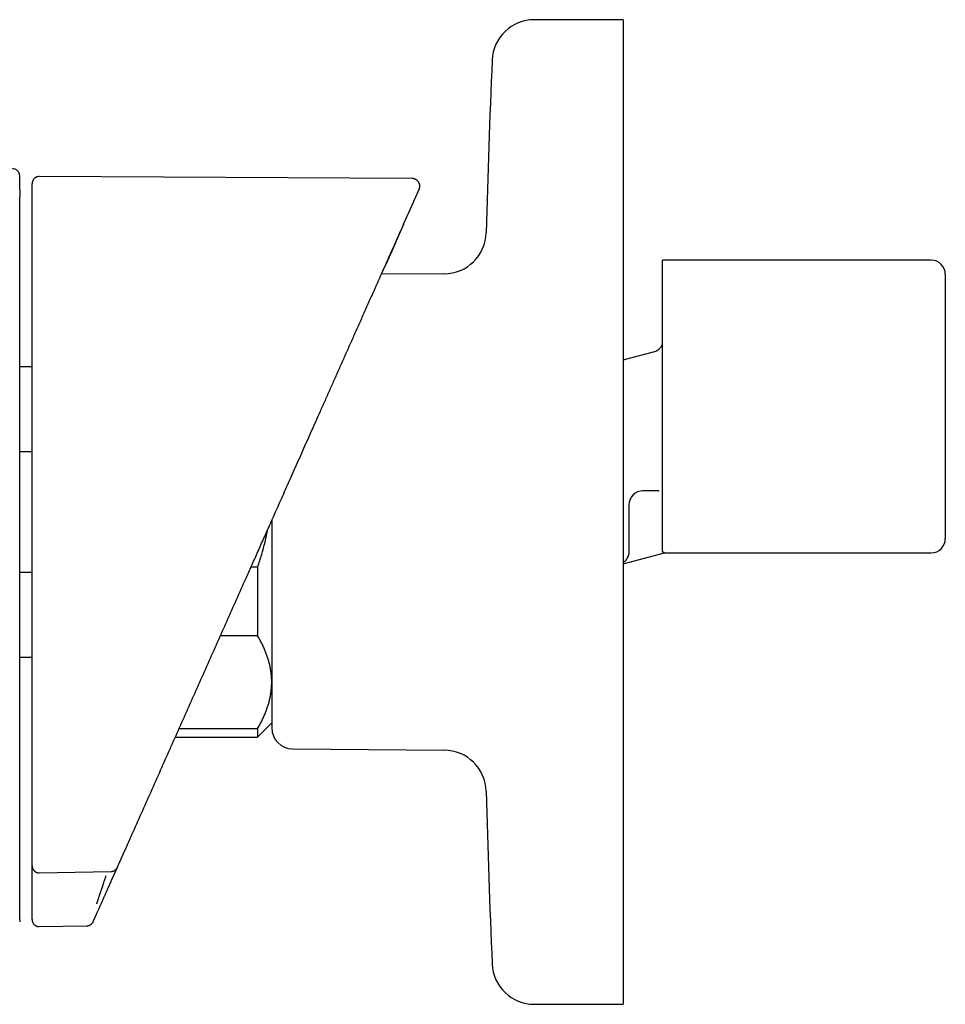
# Model space of a CAD drawing. Header units: millimetres. Extents: x 8 to 964, y 12 to 423.
# Tile 4 of 16: x 167 to 233, y 353 to 423. Entities that reach past the tile are written whole.
import ezdxf

# ---------------------------------------------------------------- set-up
doc = ezdxf.new("R2010")
doc.units = ezdxf.units.MM

msp = doc.modelspace()

# ---------------------------------------------------------------- linework, layer by layer
at = {"color": 7, "linetype": 'Continuous', "lineweight": 30}
for p, q in [((209.906, 423.017), (203.578, 423.017)), ((209.906, 423.017), (209.906, 353.017)), ((194.889, 411.724), (168.369, 411.863)), ((168.369, 411.861), (168.369, 411.861)), ((194.284, 408.469), (195.011, 410.102)), ((195.007, 410.099), (195.016, 410.113)), ((194.277, 408.453), (194.278, 408.456)), ((194.284, 408.469), (194.278, 408.456)), ((231.806, 405.917), (212.706, 405.917)), ((212.706, 385.176), (212.706, 405.917)), ((197.183, 404.954), (192.701, 404.915)), ((232.806, 404.917), (232.806, 395.517)), ((209.906, 398.828), (212.065, 399.406)), ((167.866, 398.334), (166.984, 398.334)), ((232.806, 395.517), (232.806, 386.117)), ((167.866, 392.291), (166.984, 392.291)), ((212.428, 389.524), (211.306, 389.524)), ((212.445, 389.524), (212.428, 389.524)), ((210.306, 388.524), (210.306, 386.351)), ((209.906, 384.334), (212.827, 385.117)), ((210.306, 385.184), (210.305, 385.189)), ((210.306, 385.184), (210.305, 385.189)), ((212.827, 385.117), (231.806, 385.117)), ((166.984, 383.743), (167.866, 383.743)), ((183.44, 384.113), (183.906, 384.113)), ((183.906, 384.113), (183.906, 379.21)), ((183.906, 379.21), (181.257, 379.21)), ((166.984, 377.699), (167.866, 377.699)), ((178.326, 372.627), (183.906, 372.627)), ((183.906, 372.017), (184.906, 373.017)), ((183.906, 372.627), (183.906, 372.017)), ((178.055, 372.017), (183.906, 372.017)), ((186.393, 371.174), (197.183, 371.08)), ((167.866, 362.097), (167.866, 362.858)), ((173.583, 361.973), (173.931, 362.755)), ((168.376, 362.365), (168.375, 362.366)), ((168.376, 362.367), (173.484, 362.461)), ((173.483, 362.458), (173.483, 362.459)), ((166.984, 359.047), (166.984, 359.035)), ((166.984, 359.035), (166.984, 359.028)), ((168.375, 358.54), (171.764, 358.599)), ((203.578, 353.017), (209.906, 353.017))]:
    msp.add_line(p, q, dxfattribs=at)
for centre, radius, start, end in [((203.578, 420.017), 3, 90, 177.54481), ((949.893, 388.017), 750, 177.544811, 178.482807), ((166.484, 411.925), 0.5, 0, 90.49951), ((197.157, 407.954), 3, 270.5, 358.48281), ((231.806, 404.917), 1, 0, 90), ((211.306, 388.524), 1, 90, 180), ((231.806, 386.117), 1, 270, 0), ((186.406, 372.674), 1.5, 180, 269.5), ((197.157, 368.08), 3, 1.51719, 89.5), ((949.893, 388.017), 750, 181.517193, 182.455189), ((203.578, 356.017), 3, 182.45519, 270)]:
    msp.add_arc(centre, radius, start, end, dxfattribs=at)
for points, knots in [([(166.984, 410.942), (166.984, 410.987), (166.984, 411.076), (166.984, 411.199), (166.984, 411.313), (166.984, 411.417), (166.984, 411.511), (166.984, 411.596), (166.984, 411.671), (166.984, 411.737), (166.984, 411.795), (166.984, 411.842), (166.984, 411.879), (166.984, 411.906), (166.984, 411.922), (166.984, 411.924), (166.984, 411.925)], [0, 0, 0, 0, 0.070435, 0.140805, 0.211108, 0.281346, 0.351519, 0.421626, 0.491667, 0.561643, 0.634881, 0.708048, 0.781143, 0.854166, 0.927119, 1, 1, 1, 1]), ([(168.369, 411.863), (168.344, 411.862), (168.297, 411.861), (168.23, 411.846), (168.171, 411.825), (168.12, 411.799), (168.078, 411.773), (168.043, 411.746), (168.015, 411.72), (167.98, 411.683), (167.951, 411.643), (167.93, 411.609), (167.922, 411.592), (167.917, 411.583), (167.913, 411.574), (167.908, 411.563), (167.903, 411.551), (167.897, 411.537), (167.892, 411.522), (167.887, 411.506), (167.882, 411.489), (167.877, 411.47), (167.873, 411.448), (167.869, 411.424), (167.867, 411.399), (167.866, 411.374), (167.866, 411.357), (167.866, 411.348)], [0, 0, 0, 0, 0.052273, 0.101155, 0.145808, 0.185567, 0.21997, 0.248749, 0.274189, 0.299563, 0.34989, 0.37476, 0.380936, 0.3872, 0.394767, 0.404701, 0.422391, 0.445587, 0.474493, 0.509212, 0.549801, 0.596293, 0.659904, 0.732068, 0.8128, 0.902105, 1, 1, 1, 1]), ([(195.389, 410.951), (195.395, 410.965), (195.406, 410.991), (195.416, 411.026), (195.424, 411.055), (195.43, 411.089), (195.436, 411.134), (195.437, 411.191), (195.433, 411.248), (195.422, 411.304), (195.406, 411.357), (195.388, 411.402), (195.368, 411.44), (195.35, 411.47), (195.332, 411.498), (195.313, 411.522), (195.293, 411.545), (195.268, 411.571), (195.235, 411.601), (195.189, 411.635), (195.137, 411.665), (195.079, 411.691), (195.02, 411.709), (194.956, 411.722), (194.912, 411.723), (194.889, 411.724)], [0, 0, 0, 0, 0.042574, 0.076678, 0.101471, 0.123688, 0.172576, 0.226353, 0.279438, 0.330776, 0.381298, 0.431945, 0.465657, 0.498245, 0.528652, 0.556826, 0.582739, 0.612513, 0.653823, 0.706166, 0.768614, 0.821268, 0.878032, 0.937962, 1, 1, 1, 1]), ([(166.984, 410.942), (166.984, 410.94), (166.984, 410.938), (166.984, 410.924), (166.984, 410.902), (166.984, 410.873), (166.984, 410.835), (166.984, 410.791), (166.984, 410.742), (166.984, 410.686), (166.984, 410.626), (166.984, 410.563), (166.984, 410.498), (166.984, 410.453), (166.984, 410.43)], [0, 0, 0, 0, 0.082895, 0.1656753, 0.2496918, 0.3321176, 0.4149239, 0.4994873, 0.5818962, 0.6647162, 0.7493216, 0.8326355, 0.9157206, 1, 1, 1, 1]), ([(167.866, 410.383), (167.866, 410.432), (167.866, 410.531), (167.866, 410.664), (167.866, 410.786), (167.866, 410.896), (167.866, 410.993), (167.866, 411.08), (167.866, 411.154), (167.866, 411.217), (167.866, 411.269), (167.866, 411.309), (167.866, 411.335), (167.866, 411.347), (167.866, 411.347), (167.866, 411.347)], [0, 0, 0, 0, 0.078881, 0.15776, 0.236639, 0.315516, 0.394392, 0.473267, 0.552142, 0.631016, 0.713646, 0.796275, 0.878903, 0.961532, 1, 1, 1, 1]), ([(195.011, 410.102), (195.012, 410.103), (195.013, 410.105), (195.014, 410.108), (195.015, 410.111), (195.017, 410.115), (195.018, 410.118), (195.02, 410.122), (195.022, 410.126), (195.023, 410.129), (195.025, 410.133), (195.027, 410.137), (195.028, 410.141), (195.03, 410.145), (195.032, 410.149), (195.034, 410.153), (195.036, 410.158), (195.038, 410.162), (195.04, 410.167), (195.042, 410.172), (195.044, 410.177), (195.047, 410.181), (195.049, 410.187), (195.051, 410.192), (195.053, 410.197), (195.056, 410.202), (195.058, 410.208), (195.061, 410.214), (195.063, 410.219), (195.066, 410.225), (195.069, 410.231), (195.071, 410.237), (195.074, 410.243), (195.077, 410.249), (195.08, 410.256), (195.083, 410.262), (195.086, 410.269), (195.088, 410.276), (195.091, 410.282), (195.094, 410.289), (195.097, 410.295), (195.099, 410.3), (195.102, 410.305), (195.106, 410.315), (195.114, 410.333), (195.125, 410.358), (195.137, 410.386), (195.15, 410.415), (195.164, 410.446), (195.179, 410.479), (195.193, 410.511), (195.207, 410.542), (195.22, 410.571), (195.238, 410.611), (195.259, 410.658), (195.282, 410.71), (195.303, 410.757), (195.321, 410.799), (195.34, 410.842), (195.358, 410.882), (195.374, 410.916), (195.384, 410.939), (195.389, 410.95), (195.388, 410.949), (195.388, 410.949)], [0, 0, 0, 0, 0.00116, 0.00243, 0.003808, 0.005295, 0.006892, 0.008597, 0.010305, 0.01211, 0.014012, 0.016011, 0.018107, 0.0203, 0.022589, 0.024976, 0.02746, 0.03004, 0.032669, 0.035392, 0.038208, 0.041117, 0.044176, 0.047331, 0.050584, 0.053933, 0.057379, 0.060859, 0.064431, 0.068097, 0.071857, 0.07579, 0.07982, 0.083948, 0.088173, 0.092495, 0.096915, 0.101432, 0.105727, 0.110106, 0.114569, 0.117561, 0.12059, 0.125201, 0.137237, 0.158682, 0.177776, 0.196821, 0.222505, 0.248098, 0.273825, 0.29957, 0.32532, 0.351075, 0.406282, 0.461511, 0.516739, 0.571924, 0.627114, 0.709252, 0.791401, 0.873563, 0.955736, 1, 1, 1, 1]), ([(166.984, 365.466), (166.984, 366.665), (166.984, 369.063), (166.984, 372.66), (166.984, 376.258), (166.984, 379.855), (166.984, 383.452), (166.984, 387.049), (166.984, 390.546), (166.984, 393.944), (166.984, 397.241), (166.984, 400.538), (166.984, 403.836), (166.984, 407.133), (166.984, 409.331), (166.984, 410.43)], [0, 0, 0, 0, 0.08001, 0.160015, 0.240016, 0.320013, 0.400008, 0.480002, 0.559995, 0.633323, 0.706652, 0.779984, 0.853318, 0.926657, 1, 1, 1, 1]), ([(167.866, 409.897), (167.866, 409.897), (167.866, 409.897), (167.866, 409.897), (167.866, 409.898), (167.866, 409.9), (167.866, 409.908), (167.866, 409.921), (167.866, 409.937), (167.866, 409.951), (167.866, 409.975), (167.866, 410.02), (167.866, 410.079), (167.866, 410.14), (167.866, 410.192), (167.866, 410.24), (167.866, 410.282), (167.866, 410.317), (167.866, 410.346), (167.866, 410.366), (167.866, 410.38), (167.866, 410.382), (167.866, 410.383)], [0, 0, 0, 0, 0.000188, 0.000389, 0.000874, 0.002339, 0.007651, 0.033422, 0.053551, 0.072061, 0.090549, 0.148298, 0.251334, 0.334598, 0.417342, 0.50094, 0.584143, 0.666872, 0.750505, 0.833798, 0.916503, 1, 1, 1, 1]), ([(167.866, 365.076), (167.866, 366.321), (167.866, 368.81), (167.866, 372.545), (167.866, 376.28), (167.866, 380.015), (167.866, 383.751), (167.866, 387.486), (167.866, 391.222), (167.866, 394.957), (167.866, 398.381), (167.866, 401.494), (167.866, 403.828), (167.866, 405.696), (167.866, 406.891), (167.866, 407.734), (167.866, 408.161), (167.866, 408.332), (167.866, 408.394), (167.866, 408.411), (167.866, 408.429), (167.866, 408.446), (167.866, 408.463), (167.866, 408.48), (167.866, 408.556), (167.866, 408.688), (167.866, 408.869), (167.866, 409.036), (167.866, 409.189), (167.866, 409.327), (167.866, 409.451), (167.866, 409.561), (167.866, 409.656), (167.866, 409.737), (167.866, 409.803), (167.866, 409.855), (167.866, 409.885), (167.866, 409.897)], [0, 0, 0, 0, 0.08333, 0.166659, 0.24999, 0.333323, 0.416658, 0.499999, 0.583323, 0.666656, 0.749999, 0.812488, 0.874999, 0.906238, 0.937499, 0.954988, 0.962692, 0.966084, 0.966465, 0.966845, 0.967226, 0.967607, 0.967988, 0.968368, 0.968749, 0.973119, 0.977168, 0.980896, 0.984302, 0.987388, 0.990153, 0.992596, 0.994719, 0.996521, 0.998002, 0.999161, 1, 1, 1, 1]), ([(195.008, 410.099), (195.009, 410.101), (195.011, 410.104), (195.013, 410.107), (195.013, 410.109)], [0, 0, 0, 0, 0.574963, 1, 1, 1, 1]), ([(192.256, 403.915), (192.48, 404.417), (193.155, 405.934), (193.83, 407.449), (194.281, 408.464)], [0, 0, 0, 0, 0.330804, 1, 1, 1, 1]), ([(194.277, 408.453), (193.766, 407.307), (193.242, 406.128), (192.716, 404.948), (192.701, 404.915)], [0, 0, 0, 0, 0.972046, 1, 1, 1, 1]), ([(182.995, 383.113), (183.057, 383.253), (183.183, 383.536), (183.375, 383.967), (183.572, 384.409), (183.774, 384.862), (183.98, 385.327), (184.192, 385.802), (184.416, 386.306), (184.653, 386.838), (184.904, 387.4), (185.16, 387.976), (185.422, 388.565), (185.69, 389.167), (185.965, 389.783), (186.245, 390.413), (186.531, 391.056), (186.823, 391.712), (187.12, 392.378), (187.42, 393.053), (187.725, 393.737), (188.035, 394.434), (188.353, 395.149), (188.679, 395.881), (189.013, 396.63), (189.353, 397.393), (189.698, 398.17), (190.048, 398.955), (190.401, 399.748), (190.758, 400.55), (191.12, 401.364), (191.491, 402.197), (191.871, 403.049), (192.127, 403.625), (192.256, 403.915)], [0, 0, 0, 0, 0.020124, 0.040788, 0.061993, 0.083738, 0.106023, 0.128848, 0.152213, 0.178538, 0.205516, 0.233147, 0.261431, 0.290367, 0.319956, 0.350196, 0.381089, 0.412634, 0.44483, 0.477086, 0.50997, 0.543482, 0.577622, 0.613027, 0.649083, 0.68579, 0.723147, 0.761153, 0.799114, 0.8377, 0.876914, 0.916753, 0.958051, 1, 1, 1, 1]), ([(212.065, 399.406), (212.117, 399.423), (212.221, 399.456), (212.364, 399.537), (212.492, 399.639), (212.613, 399.77), (212.673, 399.877), (212.706, 399.936)], [0, 0, 0, 0, 0.190721, 0.381442, 0.572163, 0.762884, 1, 1, 1, 1]), ([(212.445, 389.524), (212.445, 389.524), (212.445, 389.524), (212.446, 389.524), (212.446, 389.524)], [0, 0, 0, 0, 0.4986594, 1, 1, 1, 1]), ([(212.445, 389.524), (212.445, 389.524), (212.445, 389.524), (212.445, 389.524), (212.445, 389.524)], [0, 0, 0, 0, 0.498638, 1, 1, 1, 1]), ([(184.906, 387.405), (184.906, 387.316), (184.906, 387.08), (184.906, 386.698), (184.906, 386.314), (184.906, 385.986), (184.906, 385.712), (184.906, 385.437), (184.906, 385.158), (184.906, 384.85), (184.906, 384.516), (184.906, 384.16), (184.906, 383.807), (184.906, 383.511), (184.906, 383.273), (184.906, 383.091), (184.906, 382.91), (184.906, 382.729), (184.906, 382.548), (184.906, 382.294), (184.906, 381.967), (184.906, 381.57), (184.906, 381.179), (184.906, 380.842), (184.906, 380.555), (184.906, 380.318), (184.906, 380.083), (184.906, 379.851), (184.906, 379.57), (184.906, 379.244), (184.906, 378.877), (184.906, 378.518), (184.906, 378.167), (184.906, 377.825), (184.906, 377.491), (184.906, 377.18), (184.906, 376.89), (184.906, 376.621), (184.906, 376.36), (184.906, 376.107), (184.906, 375.861), (184.906, 375.624), (184.906, 375.395), (184.906, 375.166), (184.906, 374.94), (184.906, 374.718), (184.906, 374.507), (184.906, 374.339), (184.906, 374.208), (184.906, 374.11), (184.906, 374.016), (184.906, 373.924), (184.906, 373.836), (184.906, 373.721), (184.906, 373.583), (184.906, 373.432), (184.906, 373.293), (184.906, 373.184), (184.906, 373.099), (184.906, 373.033), (184.906, 372.973), (184.906, 372.919), (184.906, 372.864), (184.906, 372.81), (184.906, 372.76), (184.906, 372.722), (184.906, 372.694), (184.906, 372.677), (184.906, 372.675), (184.906, 372.674)], [0, 0, 0, 0, 0.011457, 0.030175, 0.048892, 0.060664, 0.072445, 0.08424, 0.096205, 0.108714, 0.124326, 0.139921, 0.155508, 0.171095, 0.179263, 0.187435, 0.195612, 0.203796, 0.211988, 0.220188, 0.2387, 0.257176, 0.27563, 0.294078, 0.305677, 0.317283, 0.328899, 0.34053, 0.352179, 0.371472, 0.390726, 0.409956, 0.42918, 0.448413, 0.467674, 0.486979, 0.503864, 0.520716, 0.537547, 0.554368, 0.571191, 0.588027, 0.604886, 0.621781, 0.640293, 0.658769, 0.677223, 0.69567, 0.705336, 0.715006, 0.724682, 0.734367, 0.744063, 0.753772, 0.773669, 0.793528, 0.813368, 0.833206, 0.845684, 0.858173, 0.870678, 0.883045, 0.894842, 0.912371, 0.929883, 0.947389, 0.964902, 0.982435, 1, 1, 1, 1]), ([(183.906, 384.113), (183.956, 384.259), (184.056, 384.551), (184.194, 384.994), (184.322, 385.44), (184.439, 385.89), (184.544, 386.341), (184.604, 386.644), (184.634, 386.794)], [0, 0, 0, 0, 0.1667275, 0.3335009, 0.5002662, 0.6669828, 0.8347556, 1, 1, 1, 1]), ([(210.306, 386.351), (210.306, 386.302), (210.306, 386.204), (210.306, 386.059), (210.306, 385.917), (210.306, 385.779), (210.306, 385.647), (210.306, 385.523), (210.306, 385.408), (210.306, 385.302), (210.306, 385.239), (210.306, 385.208)], [0, 0, 0, 0, 0.112296, 0.224565, 0.336781, 0.448921, 0.560966, 0.670908, 0.780732, 0.890431, 1, 1, 1, 1]), ([(210.306, 385.208), (210.303, 385.155), (210.298, 385.044), (210.266, 384.922), (210.236, 384.84), (210.217, 384.794), (210.195, 384.749), (210.17, 384.705), (210.144, 384.662), (210.114, 384.619), (210.069, 384.56), (210.002, 384.486), (209.939, 384.436), (209.906, 384.41)], [0, 0, 0, 0, 0.165776, 0.341823, 0.394088, 0.447216, 0.501213, 0.556083, 0.611829, 0.668457, 0.725969, 0.858243, 1, 1, 1, 1]), ([(212.827, 385.117), (212.828, 385.117), (212.829, 385.117), (212.823, 385.119), (212.811, 385.125), (212.793, 385.134), (212.77, 385.145), (212.741, 385.159), (212.718, 385.171), (212.706, 385.176)], [0, 0, 0, 0, 0.037046, 0.213924, 0.391133, 0.542834, 0.694741, 0.847267, 1, 1, 1, 1]), ([(210.116, 384.622), (210.124, 384.633), (210.141, 384.657), (210.167, 384.699), (210.193, 384.747), (210.22, 384.802), (210.246, 384.865), (210.261, 384.912), (210.268, 384.935)], [0, 0, 0, 0, 0.141024, 0.288698, 0.444891, 0.617201, 0.808458, 1, 1, 1, 1]), ([(174.885, 364.898), (175.337, 365.912), (176.24, 367.941), (177.593, 370.981), (178.946, 374.018), (180.297, 377.052), (181.646, 380.084), (182.545, 382.104), (182.995, 383.113)], [0, 0, 0, 0, 0.166813, 0.333565, 0.500258, 0.666894, 0.833474, 1, 1, 1, 1]), ([(184.906, 375.919), (184.906, 375.954), (184.905, 376.078), (184.895, 376.291), (184.869, 376.557), (184.83, 376.823), (184.778, 377.089), (184.713, 377.354), (184.635, 377.617), (184.546, 377.878), (184.444, 378.141), (184.329, 378.407), (184.199, 378.677), (184.059, 378.945), (183.957, 379.122), (183.906, 379.21)], [0, 0, 0, 0, 0.031425, 0.110773, 0.190157, 0.269542, 0.348893, 0.42894, 0.508988, 0.58762, 0.666253, 0.749675, 0.833122, 0.916573, 1, 1, 1, 1]), ([(183.906, 372.627), (183.956, 372.714), (184.056, 372.888), (184.194, 373.151), (184.322, 373.417), (184.439, 373.684), (184.544, 373.954), (184.637, 374.225), (184.716, 374.496), (184.779, 374.753), (184.827, 374.997), (184.862, 375.227), (184.887, 375.457), (184.903, 375.688), (184.905, 375.842), (184.906, 375.919)], [0, 0, 0, 0, 0.082024, 0.164071, 0.246115, 0.328134, 0.410672, 0.49321, 0.574831, 0.656452, 0.72514, 0.793862, 0.862594, 0.931314, 1, 1, 1, 1]), ([(166.984, 364.897), (166.984, 364.9), (166.984, 364.905), (166.984, 364.924), (166.984, 364.951), (166.984, 364.986), (166.984, 365.028), (166.984, 365.077), (166.984, 365.132), (166.984, 365.192), (166.984, 365.257), (166.984, 365.325), (166.984, 365.395), (166.984, 365.443), (166.984, 365.466)], [0, 0, 0, 0, 0.084209, 0.1673203, 0.2506428, 0.3351639, 0.4180151, 0.5004678, 0.5850264, 0.6678686, 0.7502688, 0.8342935, 0.9171207, 1, 1, 1, 1]), ([(166.984, 359.047), (166.984, 359.051), (166.984, 359.059), (166.984, 359.074), (166.984, 359.089), (166.984, 359.106), (166.984, 359.124), (166.984, 359.145), (166.984, 359.169), (166.984, 359.196), (166.984, 359.224), (166.984, 359.25), (166.984, 359.271), (166.984, 359.287), (166.984, 359.303), (166.984, 359.318), (166.984, 359.334), (166.984, 359.349), (166.984, 359.365), (166.984, 359.409), (166.984, 359.493), (166.984, 359.574), (166.984, 359.62), (166.984, 359.623), (166.984, 359.626), (166.984, 359.628), (166.984, 359.631), (166.984, 359.634), (166.984, 359.644), (166.984, 359.664), (166.984, 359.693), (166.984, 359.725), (166.984, 359.756), (166.984, 359.786), (166.984, 359.815), (166.984, 359.844), (166.984, 359.872), (166.984, 359.9), (166.984, 359.927), (166.984, 359.953), (166.984, 359.979), (166.984, 360.003), (166.984, 360.026), (166.984, 360.049), (166.984, 360.071), (166.984, 360.092), (166.984, 360.112), (166.984, 360.132), (166.984, 360.15), (166.984, 360.168), (166.984, 360.186), (166.984, 360.203), (166.984, 360.219), (166.984, 360.235), (166.984, 360.25), (166.984, 360.265), (166.984, 360.28), (166.984, 360.295), (166.984, 360.309), (166.984, 360.318), (166.984, 360.323), (166.984, 360.325), (166.984, 360.326), (166.984, 360.328), (166.984, 360.329), (166.984, 360.331), (166.984, 360.335), (166.984, 360.358), (166.984, 360.399), (166.984, 360.456), (166.984, 360.513), (166.984, 360.569), (166.984, 360.624), (166.984, 360.678), (166.984, 360.732), (166.984, 360.785), (166.984, 360.838), (166.984, 360.889), (166.984, 360.94), (166.984, 360.99), (166.984, 361.039), (166.984, 361.087), (166.984, 361.135), (166.984, 361.182), (166.984, 361.229), (166.984, 361.275), (166.984, 361.321), (166.984, 361.366), (166.984, 361.41), (166.984, 361.454), (166.984, 361.496), (166.984, 361.538), (166.984, 361.579), (166.984, 361.619), (166.984, 361.658), (166.984, 361.689), (166.984, 361.708), (166.984, 361.715), (166.984, 361.718), (166.984, 361.72), (166.984, 361.722), (166.984, 361.724), (166.984, 361.74), (166.984, 361.767), (166.984, 361.808), (166.984, 361.851), (166.984, 361.895), (166.984, 361.938), (166.984, 361.98), (166.984, 362.022), (166.984, 362.063), (166.984, 362.102), (166.984, 362.139), (166.984, 362.174), (166.984, 362.208), (166.984, 362.242), (166.984, 362.275), (166.984, 362.307), (166.984, 362.339), (166.984, 362.371), (166.984, 362.402), (166.984, 362.425), (166.984, 362.439), (166.984, 362.445), (166.984, 362.452), (166.984, 362.459), (166.984, 362.467), (166.984, 362.475), (166.984, 362.494), (166.984, 362.531), (166.984, 362.587), (166.984, 362.651), (166.984, 362.713), (166.984, 362.775), (166.984, 362.836), (166.984, 362.894), (166.984, 362.948), (166.984, 362.998), (166.984, 363.047), (166.984, 363.095), (166.984, 363.14), (166.984, 363.172), (166.984, 363.194), (166.984, 363.206), (166.984, 363.219), (166.984, 363.233), (166.984, 363.246), (166.984, 363.282), (166.984, 363.34), (166.984, 363.422), (166.984, 363.503), (166.984, 363.585), (166.984, 363.667), (166.984, 363.75), (166.984, 363.833), (166.984, 363.915), (166.984, 363.997), (166.984, 364.079), (166.984, 364.16), (166.984, 364.24), (166.984, 364.322), (166.984, 364.404), (166.984, 364.486), (166.984, 364.568), (166.984, 364.65), (166.984, 364.733), (166.984, 364.815), (166.984, 364.87), (166.984, 364.897)], [0, 0, 0, 0, 0.004551, 0.009207, 0.013969, 0.018837, 0.02381, 0.02889, 0.035012, 0.04128, 0.047696, 0.054259, 0.057595, 0.060968, 0.064165, 0.067195, 0.070224, 0.073253, 0.076283, 0.079312, 0.098349, 0.122581, 0.123059, 0.123537, 0.124014, 0.124492, 0.12497, 0.12563, 0.126303, 0.129978, 0.136426, 0.142061, 0.14758, 0.15306, 0.158421, 0.163662, 0.168784, 0.173787, 0.17867, 0.183433, 0.188077, 0.192379, 0.196573, 0.20066, 0.204638, 0.208509, 0.212272, 0.21572, 0.219073, 0.22233, 0.225491, 0.228556, 0.231525, 0.234398, 0.237175, 0.239856, 0.242442, 0.245174, 0.247791, 0.249998, 0.250274, 0.250556, 0.250838, 0.25112, 0.251402, 0.251684, 0.251965, 0.253512, 0.263967, 0.274291, 0.284483, 0.294544, 0.304474, 0.314272, 0.32394, 0.333456, 0.342841, 0.352095, 0.361219, 0.370212, 0.378918, 0.387497, 0.395951, 0.404278, 0.412646, 0.420882, 0.428987, 0.436961, 0.444804, 0.452516, 0.460096, 0.467398, 0.474574, 0.481623, 0.488547, 0.495247, 0.498157, 0.498536, 0.498915, 0.499294, 0.499672, 0.500074, 0.50065, 0.507609, 0.514461, 0.52227, 0.529935, 0.537454, 0.544829, 0.552059, 0.559144, 0.566085, 0.572255, 0.578306, 0.584238, 0.59005, 0.595744, 0.601318, 0.606773, 0.61225, 0.617601, 0.622826, 0.623797, 0.624764, 0.625984, 0.627286, 0.628586, 0.629883, 0.631179, 0.638268, 0.649044, 0.659673, 0.670155, 0.68049, 0.690677, 0.700717, 0.709036, 0.717252, 0.725363, 0.733371, 0.740332, 0.747212, 0.749001, 0.750947, 0.753098, 0.755246, 0.757391, 0.759532, 0.772504, 0.785363, 0.798108, 0.810741, 0.823487, 0.836115, 0.848627, 0.861021, 0.873298, 0.885242, 0.897073, 0.908791, 0.920396, 0.932121, 0.943728, 0.955218, 0.96659, 0.977844, 0.988981, 1, 1, 1, 1]), ([(167.866, 362.866), (167.866, 362.881), (167.866, 362.913), (167.866, 362.962), (167.866, 363.011), (167.866, 363.061), (167.866, 363.112), (167.866, 363.164), (167.866, 363.217), (167.866, 363.272), (167.866, 363.328), (167.866, 363.369), (167.866, 363.395), (167.866, 363.406), (167.866, 363.417), (167.866, 363.428), (167.866, 363.439), (167.866, 363.45), (167.866, 363.468), (167.866, 363.493), (167.866, 363.53), (167.866, 363.571), (167.866, 363.616), (167.866, 363.661), (167.866, 363.705), (167.866, 363.748), (167.866, 363.791), (167.866, 363.832), (167.866, 363.871), (167.866, 363.908), (167.866, 363.944), (167.866, 363.98), (167.866, 364.015), (167.866, 364.043), (167.866, 364.062), (167.866, 364.075), (167.866, 364.089), (167.866, 364.104), (167.866, 364.119), (167.866, 364.134), (167.866, 364.158), (167.866, 364.19), (167.866, 364.234), (167.866, 364.28), (167.866, 364.328), (167.866, 364.382), (167.866, 364.441), (167.866, 364.505), (167.866, 364.569), (167.866, 364.632), (167.866, 364.696), (167.866, 364.76), (167.866, 364.824), (167.866, 364.888), (167.866, 364.951), (167.866, 365.013), (167.866, 365.055), (167.866, 365.076)], [0, 0, 0, 0, 0.023254, 0.046861, 0.070821, 0.095135, 0.119801, 0.144821, 0.170193, 0.19661, 0.223398, 0.250559, 0.255722, 0.260899, 0.266089, 0.271292, 0.276508, 0.281738, 0.287058, 0.302272, 0.317303, 0.339149, 0.360595, 0.381641, 0.402286, 0.422532, 0.442377, 0.461822, 0.479295, 0.496431, 0.513232, 0.529696, 0.545824, 0.561616, 0.566941, 0.572463, 0.579281, 0.586081, 0.592861, 0.599623, 0.606367, 0.624814, 0.643121, 0.664729, 0.686137, 0.707344, 0.735433, 0.763161, 0.79053, 0.817539, 0.844729, 0.871544, 0.897984, 0.92405, 0.949741, 0.975058, 1, 1, 1, 1]), ([(173.932, 362.757), (173.94, 362.776), (173.957, 362.814), (173.983, 362.872), (174.008, 362.928), (174.033, 362.984), (174.057, 363.039), (174.081, 363.093), (174.105, 363.145), (174.127, 363.195), (174.148, 363.243), (174.169, 363.29), (174.19, 363.337), (174.21, 363.383), (174.231, 363.428), (174.251, 363.473), (174.27, 363.518), (174.29, 363.561), (174.309, 363.604), (174.328, 363.647), (174.345, 363.685), (174.36, 363.72), (174.372, 363.745), (174.379, 363.761), (174.381, 363.767), (174.382, 363.769), (174.383, 363.771), (174.384, 363.773), (174.385, 363.775), (174.39, 363.786), (174.403, 363.815), (174.424, 363.862), (174.45, 363.921), (174.478, 363.984), (174.507, 364.048), (174.535, 364.112), (174.564, 364.176), (174.591, 364.239), (174.619, 364.301), (174.646, 364.362), (174.673, 364.422), (174.7, 364.483), (174.727, 364.543), (174.754, 364.603), (174.781, 364.663), (174.807, 364.723), (174.833, 364.781), (174.859, 364.84), (174.876, 364.879), (174.885, 364.898)], [0, 0, 0, 0, 0.029137, 0.057846, 0.086127, 0.113981, 0.141407, 0.168405, 0.194975, 0.218955, 0.242576, 0.265837, 0.288739, 0.311282, 0.333465, 0.355288, 0.376752, 0.397857, 0.418602, 0.438988, 0.459014, 0.473586, 0.487962, 0.494974, 0.495889, 0.496803, 0.497716, 0.498628, 0.49954, 0.500617, 0.513948, 0.540764, 0.567266, 0.59754, 0.627394, 0.65683, 0.685845, 0.714442, 0.74212, 0.769393, 0.796262, 0.822727, 0.849315, 0.875481, 0.901227, 0.926552, 0.951456, 0.975938, 1, 1, 1, 1]), ([(167.866, 362.866), (167.866, 362.858), (167.866, 362.844), (167.867, 362.822), (167.87, 362.801), (167.873, 362.777), (167.879, 362.747), (167.888, 362.716), (167.901, 362.676), (167.921, 362.633), (167.947, 362.588), (167.978, 362.546), (168.013, 362.507), (168.052, 362.472), (168.095, 362.442), (168.14, 362.416), (168.192, 362.393), (168.25, 362.375), (168.313, 362.364), (168.355, 362.364), (168.375, 362.363)], [0, 0, 0, 0, 0.04683, 0.090515, 0.127937, 0.158604, 0.187236, 0.232147, 0.278036, 0.338829, 0.400304, 0.462503, 0.525036, 0.587645, 0.649999, 0.711708, 0.772399, 0.851237, 0.927244, 1, 1, 1, 1]), ([(173.483, 362.458), (173.506, 362.459), (173.553, 362.462), (173.614, 362.477), (173.667, 362.496), (173.711, 362.517), (173.75, 362.54), (173.783, 362.564), (173.811, 362.588), (173.838, 362.614), (173.857, 362.636), (173.872, 362.655), (173.883, 362.67), (173.893, 362.685), (173.903, 362.701), (173.911, 362.716), (173.919, 362.73), (173.926, 362.743), (173.93, 362.753), (173.932, 362.757)], [0, 0, 0, 0, 0.1107401, 0.225028, 0.302658, 0.3808695, 0.4596006, 0.5186168, 0.577455, 0.6376231, 0.7005844, 0.7311895, 0.7603157, 0.7887209, 0.819122, 0.8557829, 0.9016154, 0.9545284, 1, 1, 1, 1]), ([(167.866, 360.6), (167.866, 360.604), (167.866, 360.612), (167.866, 360.64), (167.866, 360.681), (167.866, 360.735), (167.866, 360.801), (167.866, 360.878), (167.866, 360.967), (167.866, 361.066), (167.866, 361.173), (167.866, 361.289), (167.866, 361.412), (167.866, 361.542), (167.866, 361.677), (167.866, 361.814), (167.866, 361.955), (167.866, 362.05), (167.866, 362.097)], [0, 0, 0, 0, 0.062775, 0.125096, 0.187532, 0.250652, 0.313139, 0.375227, 0.437486, 0.500479, 0.562934, 0.625005, 0.687261, 0.750268, 0.812854, 0.874958, 0.937151, 1, 1, 1, 1]), ([(172.463, 360.168), (172.465, 360.174), (172.469, 360.184), (172.482, 360.22), (172.496, 360.262), (172.511, 360.307), (172.529, 360.358), (172.548, 360.416), (172.57, 360.479), (172.594, 360.551), (172.621, 360.631), (172.65, 360.719), (172.686, 360.826), (172.731, 360.961), (172.772, 361.082), (172.801, 361.169), (172.815, 361.212), (172.83, 361.257), (172.845, 361.303), (172.861, 361.351), (172.877, 361.4), (172.893, 361.448), (172.912, 361.505), (172.931, 361.56), (172.951, 361.62), (172.969, 361.676), (172.99, 361.739), (173.02, 361.831), (173.057, 361.943), (173.098, 362.066), (173.123, 362.141), (173.135, 362.176)], [0, 0, 0, 0, 0.061233, 0.123575, 0.165649, 0.208039, 0.250667, 0.289633, 0.329727, 0.37091, 0.41313, 0.456326, 0.500427, 0.561338, 0.629499, 0.64576, 0.662358, 0.679285, 0.696533, 0.714094, 0.731958, 0.750117, 0.766088, 0.792433, 0.809419, 0.82889, 0.850789, 0.875047, 0.923282, 0.964839, 1, 1, 1, 1]), ([(172.911, 360.464), (172.912, 360.467), (172.914, 360.471), (172.921, 360.487), (172.931, 360.509), (172.943, 360.537), (172.959, 360.572), (172.978, 360.615), (173.001, 360.667), (173.029, 360.729), (173.06, 360.799), (173.094, 360.876), (173.134, 360.965), (173.18, 361.068), (173.231, 361.184), (173.286, 361.307), (173.343, 361.435), (173.402, 361.566), (173.461, 361.7), (173.521, 361.835), (173.562, 361.927), (173.583, 361.973)], [0, 0, 0, 0, 0.041766, 0.083243, 0.124653, 0.166217, 0.208155, 0.250681, 0.300113, 0.349478, 0.399102, 0.449303, 0.500392, 0.562257, 0.624159, 0.686608, 0.750097, 0.81243, 0.874566, 0.936945, 1, 1, 1, 1]), ([(167.866, 359.135), (167.866, 359.139), (167.866, 359.149), (167.866, 359.164), (167.866, 359.181), (167.866, 359.2), (167.866, 359.219), (167.866, 359.241), (167.866, 359.263), (167.866, 359.287), (167.866, 359.314), (167.866, 359.343), (167.866, 359.374), (167.866, 359.396), (167.866, 359.409), (167.866, 359.413), (167.866, 359.417), (167.866, 359.421), (167.866, 359.425), (167.866, 359.432), (167.866, 359.443), (167.866, 359.459), (167.866, 359.476), (167.866, 359.493), (167.866, 359.511), (167.866, 359.528), (167.866, 359.546), (167.866, 359.564), (167.866, 359.578), (167.866, 359.587), (167.866, 359.592), (167.866, 359.597), (167.866, 359.602), (167.866, 359.607), (167.866, 359.612), (167.866, 359.623), (167.866, 359.665), (167.866, 359.762), (167.866, 359.968), (167.866, 360.253), (167.866, 360.484), (167.866, 360.6)], [0, 0, 0, 0, 0.017183, 0.03479, 0.052822, 0.071279, 0.09016, 0.109118, 0.128485, 0.148263, 0.16845, 0.191547, 0.215159, 0.236362, 0.239169, 0.241982, 0.244801, 0.247628, 0.250337, 0.252392, 0.262661, 0.273354, 0.284472, 0.296016, 0.307984, 0.319005, 0.330363, 0.342058, 0.354091, 0.357169, 0.360269, 0.36339, 0.366532, 0.369696, 0.372881, 0.375922, 0.390882, 0.451594, 0.560008, 0.780004, 1, 1, 1, 1]), ([(172.255, 358.991), (172.257, 358.996), (172.261, 359.005), (172.268, 359.021), (172.276, 359.038), (172.284, 359.056), (172.293, 359.076), (172.303, 359.098), (172.313, 359.121), (172.323, 359.145), (172.335, 359.171), (172.348, 359.201), (172.362, 359.232), (172.372, 359.254), (172.378, 359.267), (172.38, 359.271), (172.382, 359.275), (172.383, 359.279), (172.385, 359.283), (172.388, 359.29), (172.393, 359.301), (172.4, 359.317), (172.408, 359.334), (172.416, 359.352), (172.423, 359.369), (172.431, 359.387), (172.439, 359.404), (172.447, 359.423), (172.453, 359.437), (172.458, 359.446), (172.46, 359.451), (172.462, 359.456), (172.464, 359.461), (172.467, 359.466), (172.469, 359.471), (172.474, 359.482), (172.492, 359.524), (172.536, 359.622), (172.628, 359.829), (172.756, 360.115), (172.859, 360.348), (172.911, 360.464)], [0, 0, 0, 0, 0.0171864, 0.0347968, 0.0528311, 0.0712895, 0.0901721, 0.1091304, 0.1284982, 0.1482753, 0.1684619, 0.1915571, 0.2151661, 0.2363672, 0.239173, 0.2419856, 0.2448051, 0.2476314, 0.2503398, 0.2523969, 0.2626707, 0.2733681, 0.2844894, 0.2960344, 0.3080032, 0.3190232, 0.3303796, 0.3420723, 0.3541014, 0.3571787, 0.3602774, 0.3633973, 0.3665384, 0.3697009, 0.3728846, 0.3759246, 0.390884, 0.4515958, 0.5600095, 0.7800047, 1, 1, 1, 1]), ([(167.866, 359.062), (167.866, 359.063), (167.866, 359.063), (167.866, 359.064), (167.866, 359.065), (167.866, 359.066), (167.866, 359.067), (167.866, 359.068), (167.866, 359.069), (167.866, 359.069), (167.866, 359.071), (167.866, 359.072), (167.866, 359.073), (167.866, 359.074), (167.866, 359.075), (167.866, 359.075), (167.866, 359.075), (167.866, 359.076), (167.866, 359.076), (167.866, 359.076), (167.866, 359.077), (167.866, 359.078), (167.866, 359.081), (167.866, 359.086), (167.866, 359.092), (167.866, 359.099), (167.866, 359.106), (167.866, 359.115), (167.866, 359.124), (167.866, 359.131), (167.866, 359.135)], [0, 0, 0, 0, 0.0481182, 0.0942728, 0.138464, 0.1806915, 0.2209556, 0.2585894, 0.2943291, 0.3281749, 0.3601266, 0.3901843, 0.418348, 0.4446176, 0.4689933, 0.4748241, 0.4805352, 0.4861265, 0.4915981, 0.4969499, 0.5040567, 0.513716, 0.5662099, 0.6337471, 0.699428, 0.7632529, 0.8252222, 0.8853362, 0.9435953, 1, 1, 1, 1]), ([(166.984, 359.028), (166.984, 359.027), (166.984, 359.023), (166.984, 359.018), (166.984, 359.014), (166.984, 359.009), (166.984, 359.005), (166.984, 359.001), (166.984, 358.998), (166.984, 358.996), (166.984, 358.995), (166.984, 358.994), (166.984, 358.993), (166.984, 358.991), (166.984, 358.99), (166.984, 358.989), (166.984, 358.987), (166.984, 358.985), (166.984, 358.981), (166.984, 358.978), (166.984, 358.975), (166.984, 358.973), (166.984, 358.971), (166.984, 358.968), (166.984, 358.965), (166.984, 358.962), (166.984, 358.959), (166.984, 358.955), (166.984, 358.951), (166.984, 358.948), (166.984, 358.946), (166.984, 358.944), (166.984, 358.942), (166.984, 358.941), (166.984, 358.94), (166.984, 358.939), (166.984, 358.938), (166.984, 358.933), (166.984, 358.927), (166.984, 358.92), (166.984, 358.914), (166.984, 358.908), (166.984, 358.904), (166.984, 358.901), (166.984, 358.898), (166.984, 358.895), (166.984, 358.893), (166.984, 358.892), (166.984, 358.892), (166.984, 358.892)], [0, 0, 0, 0, 0.033937, 0.065901, 0.095889, 0.123904, 0.149944, 0.174011, 0.196102, 0.204081, 0.211768, 0.219161, 0.226263, 0.233071, 0.239587, 0.24581, 0.252404, 0.269901, 0.28852, 0.308258, 0.319496, 0.331068, 0.342973, 0.355212, 0.367783, 0.382289, 0.398203, 0.418399, 0.436645, 0.452939, 0.467283, 0.474604, 0.481287, 0.487333, 0.492743, 0.497515, 0.503933, 0.513308, 0.563942, 0.606271, 0.647433, 0.68743, 0.726261, 0.763935, 0.802158, 0.848888, 0.897438, 0.947809, 1, 1, 1, 1]), ([(166.984, 358.892), (166.984, 358.886), (166.984, 358.874), (166.984, 358.868), (166.984, 358.87), (166.984, 358.87)], [0, 0, 0, 0, 0.499316, 0.998983, 1, 1, 1, 1]), ([(167.866, 359.04), (167.866, 359.041), (167.866, 359.042), (167.866, 359.056), (167.866, 359.062)], [0, 0, 0, 0, 0.49987, 1, 1, 1, 1]), ([(167.866, 359.04), (167.867, 359.019), (167.868, 358.982), (167.877, 358.932), (167.888, 358.892), (167.903, 358.849), (167.925, 358.801), (167.954, 358.754), (167.984, 358.716), (168.013, 358.684), (168.051, 358.65), (168.099, 358.616), (168.156, 358.584), (168.223, 358.559), (168.297, 358.542), (168.348, 358.54), (168.375, 358.54)], [0, 0, 0, 0, 0.076157, 0.140953, 0.192712, 0.23257, 0.311606, 0.393711, 0.438767, 0.49358, 0.55818, 0.632153, 0.714728, 0.80471, 0.900467, 1, 1, 1, 1]), ([(171.764, 358.599), (171.788, 358.6), (171.832, 358.603), (171.893, 358.617), (171.944, 358.635), (171.985, 358.654), (172.018, 358.673), (172.047, 358.692), (172.074, 358.713), (172.1, 358.736), (172.127, 358.763), (172.156, 358.798), (172.186, 358.842), (172.203, 358.877), (172.212, 358.895)], [0, 0, 0, 0, 0.123627, 0.234111, 0.329494, 0.408532, 0.472107, 0.532835, 0.59343, 0.653748, 0.716391, 0.794805, 0.889892, 1, 1, 1, 1]), ([(172.212, 358.895), (172.213, 358.896), (172.214, 358.898), (172.22, 358.912), (172.223, 358.918)], [0, 0, 0, 0, 0.499868, 1, 1, 1, 1]), ([(172.223, 358.918), (172.223, 358.919), (172.223, 358.919), (172.223, 358.92), (172.224, 358.921), (172.224, 358.922), (172.225, 358.923), (172.225, 358.924), (172.225, 358.925), (172.226, 358.926), (172.226, 358.927), (172.227, 358.928), (172.227, 358.929), (172.228, 358.93), (172.228, 358.931), (172.228, 358.931), (172.229, 358.932), (172.229, 358.932), (172.229, 358.932), (172.229, 358.932), (172.229, 358.933), (172.23, 358.934), (172.231, 358.937), (172.233, 358.942), (172.236, 358.948), (172.239, 358.955), (172.242, 358.963), (172.246, 358.971), (172.25, 358.981), (172.254, 358.988), (172.255, 358.991)], [0, 0, 0, 0, 0.048087, 0.094215, 0.138384, 0.180594, 0.220846, 0.258472, 0.294208, 0.328055, 0.360012, 0.39008, 0.418258, 0.444547, 0.468946, 0.474784, 0.480502, 0.4861, 0.491579, 0.496939, 0.504056, 0.513728, 0.566284, 0.633882, 0.6996, 0.763438, 0.825397, 0.885476, 0.943677, 1, 1, 1, 1])]:
    msp.add_open_spline(points, degree=3, knots=knots, dxfattribs=at)

doc.saveas('drawing.dxf')
